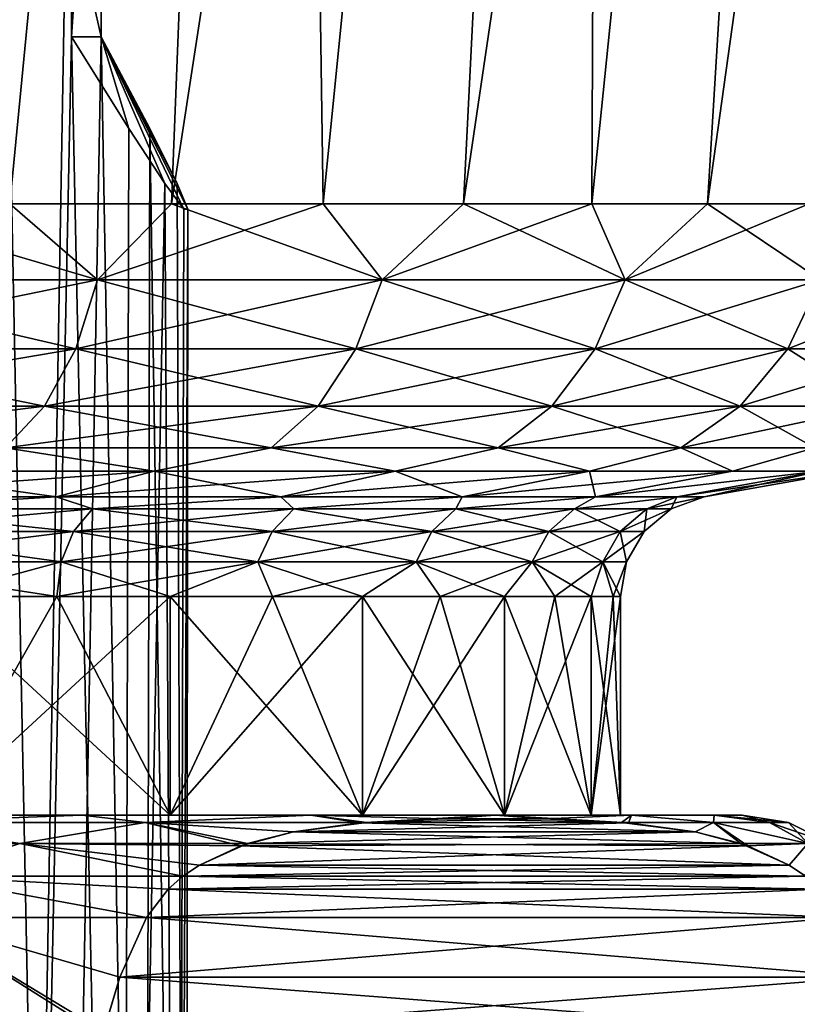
# Model space of a CAD drawing. Header units: metres. Extents: x -109 to 109, y -917 to 389.
# Tile 222 of 256: x 13 to 21, y -77 to -67. Entities that reach past the tile are written whole.
import ezdxf

# ---------------------------------------------------------------- set-up
doc = ezdxf.new("R2010")
doc.units = ezdxf.units.M
doc.layers.add('solid_24503124_XXX_01_SW0001_01', color=7, linetype='CONTINUOUS')

msp = doc.modelspace()

# ---------------------------------------------------------------- linework, layer by layer
at = {"layer": 'solid_24503124_XXX_01_SW0001_01'}
for points in [[(11.289166, -68.961235, -20.860586), (12.095015, -41.158623, -23.737803), (15.659515, -41.158623, -21.553474)], [(12.973293, -68.961235, -19.857065), (11.289166, -68.961235, -20.860586), (15.659515, -41.158623, -21.553474)], [(12.973291, -68.961235, 19.857065), (15.659515, -41.158623, 21.553474), (12.095015, -41.158623, 23.737803)], [(12.973291, -68.961235, 19.857065), (14.568793, -68.961235, 18.717896), (15.659515, -41.158623, 21.553474)], [(14.568791, -68.961235, -18.717896), (12.973293, -68.961235, -19.857065), (15.659515, -41.158623, -21.553474)], [(14.568791, -68.961235, -18.717896), (15.659515, -41.158623, -21.553474), (18.838427, -41.158623, -18.838427)], [(16.064745, -68.961235, -17.450882), (14.568791, -68.961235, -18.717896), (18.838427, -41.158623, -18.838427)], [(14.568793, -68.961235, 18.717896), (16.064745, -68.961235, 17.450882), (15.659515, -41.158623, 21.553474)], [(16.064745, -68.961235, 17.450882), (18.838427, -41.158623, 18.838427), (15.659515, -41.158623, 21.553474)], [(17.450949, -68.961235, -16.064672), (16.064745, -68.961235, -17.450882), (18.838427, -41.158623, -18.838427)], [(16.064745, -68.961235, 17.450882), (17.450947, -68.961235, 16.064674), (18.838427, -41.158623, 18.838427)], [(17.450947, -68.961235, 16.064674), (18.717947, -68.961235, 14.568726), (18.838427, -41.158623, 18.838427)], [(17.450949, -68.961235, -16.064672), (18.838427, -41.158623, -18.838427), (21.553474, -41.158623, -15.659515)], [(18.717949, -68.961235, -14.568726), (17.450949, -68.961235, -16.064672), (21.553474, -41.158623, -15.659515)], [(18.717947, -68.961235, 14.568726), (21.553474, -41.158623, 15.659515), (18.838427, -41.158623, 18.838427)], [(18.717947, -68.961235, 14.568726), (19.857092, -68.961235, 12.973252), (21.553474, -41.158623, 15.659515)], [(19.857092, -68.961235, -12.973251), (18.717949, -68.961235, -14.568726), (21.553474, -41.158623, -15.659515)], [(19.857092, -68.961235, -12.973251), (21.553474, -41.158623, -15.659515), (23.737803, -41.158623, -12.095015)], [(20.86059, -68.961235, -11.28916), (19.857092, -68.961235, -12.973251), (23.737803, -41.158623, -12.095015)], [(19.857092, -68.961235, 12.973252), (20.86059, -68.961235, 11.28916), (21.553474, -41.158623, 15.659515)], [(13.581428, -67.313576, -274.137512), (13.691399, -62.350731, -270.238007), (13.727908, -62.31358, -268.94342)], [(13.764387, -62.35067, -267.649933), (13.581428, -67.313576, -274.137512), (13.727908, -62.31358, -268.94342)], [(13.800836, -62.460747, -266.357483), (13.581428, -67.313576, -274.137512), (13.764387, -62.35067, -267.649933)], [(13.581428, -67.313576, -274.137512), (13.654904, -62.461052, -271.532074), (13.691399, -62.350731, -270.238007)], [(13.800836, -62.460747, -266.357483), (13.874389, -62.890926, -263.749329), (13.581428, -67.313576, -274.137512)], [(13.581428, -67.313576, -274.137512), (13.581428, -62.890926, -274.137512), (13.654904, -62.461052, -271.532074)], [(12.454917, -62.890926, -276.231903), (13.084447, -91.313576, -275.168121), (11.663086, -91.313576, -277.325378)], [(12.867704, -62.890926, -261.594788), (12.138756, -91.313576, -260.458435), (13.436281, -91.313576, -262.692352)], [(13.581428, -62.890926, -274.137512), (13.084447, -91.313576, -275.168121), (12.454917, -62.890926, -276.231903)], [(12.867704, -62.890926, -261.594788), (13.436281, -91.313576, -262.692352), (13.874389, -67.313576, -263.749329)], [(13.874389, -62.890926, -263.749329), (12.867704, -62.890926, -261.594788), (13.874389, -67.313576, -263.749329)], [(13.581428, -67.313576, -274.137512), (13.084447, -91.313576, -275.168121), (13.581428, -62.890926, -274.137512)], [(13.874389, -62.890926, -263.749329), (13.874389, -67.313576, -263.749329), (13.581428, -67.313576, -274.137512)], [(13.581428, -67.313576, -274.137512), (14.085293, -91.313576, -272.786255), (13.084447, -91.313576, -275.168121)], [(13.874389, -67.313576, -263.749329), (13.436281, -91.313576, -262.692352), (14.301298, -91.313576, -265.126862)], [(13.581428, -67.313576, -274.137512), (14.147714, -68.218109, -272.582794), (14.085293, -91.313576, -272.786255)], [(13.581428, -67.313576, -274.137512), (13.874389, -67.313576, -263.749329), (14.147714, -68.218109, -272.582794)], [(14.352153, -68.218109, -265.333496), (13.874389, -67.313576, -263.749329), (14.301298, -91.313576, -265.126862)], [(14.623448, -68.760818, -266.828491), (13.874389, -67.313576, -263.749329), (14.352153, -68.218109, -265.333496)], [(14.729593, -69.014709, -268.264496), (13.874389, -67.313576, -263.749329), (14.623448, -68.760818, -266.828491)], [(14.689737, -69.014709, -269.677734), (13.874389, -67.313576, -263.749329), (14.729593, -69.014709, -268.264496)], [(14.502831, -68.760818, -271.105469), (13.874389, -67.313576, -263.749329), (14.689737, -69.014709, -269.677734)], [(14.147714, -68.218109, -272.582794), (13.874389, -67.313576, -263.749329), (14.502831, -68.760818, -271.105469)], [(14.147714, -68.218109, -272.582794), (14.502831, -68.760818, -271.105469), (14.085293, -91.313576, -272.786255)], [(14.352153, -68.218109, -265.333496), (14.301298, -91.313576, -265.126862), (14.704237, -91.313576, -267.678833)], [(14.623448, -68.760818, -266.828491), (14.352153, -68.218109, -265.333496), (14.704237, -91.313576, -267.678833)], [(14.502831, -68.760818, -271.105469), (14.631416, -91.313576, -270.261017), (14.085293, -91.313576, -272.786255)], [(14.502831, -68.760818, -271.105469), (14.689737, -69.014709, -269.677734), (14.631416, -91.313576, -270.261017)], [(14.729593, -69.014709, -268.264496), (14.623448, -68.760818, -266.828491), (14.704237, -91.313576, -267.678833)], [(13.837125, -69.710793, 19.045168), (11.289166, -68.961235, 20.860586), (10.687447, -69.710793, 20.975294)], [(10.687447, -69.710793, -20.975294), (12.973293, -68.961235, -19.857065), (13.837125, -69.710793, -19.045168)], [(13.837125, -69.710793, 19.045168), (12.973291, -68.961235, 19.857065), (11.289166, -68.961235, 20.860586)], [(13.837125, -69.710793, 19.045168), (14.568793, -68.961235, 18.717896), (12.973291, -68.961235, 19.857065)], [(13.837125, -69.710793, -19.045168), (12.973293, -68.961235, -19.857065), (14.568791, -68.961235, -18.717896)], [(16.646088, -69.710793, 16.646088), (14.568793, -68.961235, 18.717896), (13.837125, -69.710793, 19.045168)], [(13.837125, -69.710793, -19.045168), (14.568791, -68.961235, -18.717896), (16.064745, -68.961235, -17.450882)], [(13.837125, -69.710793, -19.045168), (16.064745, -68.961235, -17.450882), (16.646088, -69.710793, -16.646088)], [(16.646088, -69.710793, 16.646088), (16.064745, -68.961235, 17.450882), (14.568793, -68.961235, 18.717896)], [(14.729593, -69.014709, -268.264496), (14.704237, -91.313576, -267.678833), (14.631416, -91.313576, -270.261017)], [(14.689737, -69.014709, -269.677734), (14.729593, -69.014709, -268.264496), (14.631416, -91.313576, -270.261017)], [(16.646088, -69.710793, 16.646088), (17.450947, -68.961235, 16.064674), (16.064745, -68.961235, 17.450882)], [(16.646088, -69.710793, -16.646088), (16.064745, -68.961235, -17.450882), (17.450949, -68.961235, -16.064672)], [(19.045168, -69.710793, 13.837125), (17.450947, -68.961235, 16.064674), (16.646088, -69.710793, 16.646088)], [(16.646088, -69.710793, -16.646088), (17.450949, -68.961235, -16.064672), (18.717949, -68.961235, -14.568726)], [(16.646088, -69.710793, -16.646088), (18.717949, -68.961235, -14.568726), (19.045168, -69.710793, -13.837125)], [(19.045168, -69.710793, 13.837125), (18.717947, -68.961235, 14.568726), (17.450947, -68.961235, 16.064674)], [(19.045168, -69.710793, 13.837125), (19.857092, -68.961235, 12.973252), (18.717947, -68.961235, 14.568726)], [(19.045168, -69.710793, -13.837125), (18.717949, -68.961235, -14.568726), (19.857092, -68.961235, -12.973251)], [(20.975294, -69.710793, 10.687447), (19.857092, -68.961235, 12.973252), (19.045168, -69.710793, 13.837125)], [(19.045168, -69.710793, -13.837125), (19.857092, -68.961235, -12.973251), (20.86059, -68.961235, -11.28916)], [(19.045168, -69.710793, -13.837125), (20.86059, -68.961235, -11.28916), (20.975294, -69.710793, -10.687447)], [(20.975294, -69.710793, 10.687447), (20.86059, -68.961235, 11.28916), (19.857092, -68.961235, 12.973252)], [(13.837125, -69.710793, -19.045168), (13.622526, -70.392754, -18.749798), (10.521695, -70.392754, -20.64999)], [(10.687447, -69.710793, -20.975294), (13.837125, -69.710793, -19.045168), (10.521695, -70.392754, -20.64999)], [(10.687447, -69.710793, 20.975294), (10.521695, -70.392754, 20.64999), (13.622526, -70.392754, 18.749798)], [(13.837125, -69.710793, 19.045168), (10.687447, -69.710793, 20.975294), (13.622526, -70.392754, 18.749798)], [(16.646088, -69.710793, -16.646088), (16.387924, -70.392754, -16.387924), (13.622526, -70.392754, -18.749798)], [(13.837125, -69.710793, -19.045168), (16.646088, -69.710793, -16.646088), (13.622526, -70.392754, -18.749798)], [(13.837125, -69.710793, 19.045168), (13.622526, -70.392754, 18.749798), (16.387924, -70.392754, 16.387924)], [(16.646088, -69.710793, 16.646088), (13.837125, -69.710793, 19.045168), (16.387924, -70.392754, 16.387924)], [(19.045168, -69.710793, -13.837125), (18.749798, -70.392754, -13.622526), (16.387924, -70.392754, -16.387924)], [(16.646088, -69.710793, -16.646088), (19.045168, -69.710793, -13.837125), (16.387924, -70.392754, -16.387924)], [(16.646088, -69.710793, 16.646088), (16.387924, -70.392754, 16.387924), (18.749798, -70.392754, 13.622526)], [(19.045168, -69.710793, 13.837125), (16.646088, -69.710793, 16.646088), (18.749798, -70.392754, 13.622526)], [(20.975294, -69.710793, -10.687447), (20.64999, -70.392754, -10.521695), (18.749798, -70.392754, -13.622526)], [(19.045168, -69.710793, -13.837125), (20.975294, -69.710793, -10.687447), (18.749798, -70.392754, -13.622526)], [(19.045168, -69.710793, 13.837125), (18.749798, -70.392754, 13.622526), (20.64999, -70.392754, 10.521695)], [(20.975294, -69.710793, 10.687447), (19.045168, -69.710793, 13.837125), (20.64999, -70.392754, 10.521695)], [(22.388939, -69.710793, -7.274607), (22.04171, -70.392754, -7.161786), (20.64999, -70.392754, -10.521695)], [(20.975294, -69.710793, -10.687447), (22.388939, -69.710793, -7.274607), (20.64999, -70.392754, -10.521695)], [(20.975294, -69.710793, 10.687447), (20.64999, -70.392754, 10.521695), (22.04171, -70.392754, 7.161786)], [(13.622526, -70.392754, -18.749798), (13.312567, -70.958694, -18.323175), (10.28229, -70.958694, -20.180132)], [(10.521695, -70.392754, -20.64999), (13.622526, -70.392754, -18.749798), (10.28229, -70.958694, -20.180132)], [(10.521695, -70.392754, 20.64999), (10.28229, -70.958694, 20.180132), (13.312567, -70.958694, 18.323175)], [(13.622526, -70.392754, 18.749798), (10.521695, -70.392754, 20.64999), (13.312567, -70.958694, 18.323175)], [(16.387924, -70.392754, -16.387924), (16.015043, -70.958694, -16.015043), (13.312567, -70.958694, -18.323175)], [(13.622526, -70.392754, -18.749798), (16.387924, -70.392754, -16.387924), (13.312567, -70.958694, -18.323175)], [(13.622526, -70.392754, 18.749798), (13.312567, -70.958694, 18.323175), (16.015043, -70.958694, 16.015043)], [(16.387924, -70.392754, 16.387924), (13.622526, -70.392754, 18.749798), (16.015043, -70.958694, 16.015043)], [(18.749798, -70.392754, -13.622526), (18.323175, -70.958694, -13.312567), (16.015043, -70.958694, -16.015043)], [(16.387924, -70.392754, -16.387924), (18.749798, -70.392754, -13.622526), (16.015043, -70.958694, -16.015043)], [(16.387924, -70.392754, 16.387924), (16.015043, -70.958694, 16.015043), (18.323175, -70.958694, 13.312567)], [(18.749798, -70.392754, 13.622526), (16.387924, -70.392754, 16.387924), (18.323175, -70.958694, 13.312567)], [(20.64999, -70.392754, -10.521695), (20.180132, -70.958694, -10.28229), (18.323175, -70.958694, -13.312567)], [(18.749798, -70.392754, -13.622526), (20.64999, -70.392754, -10.521695), (18.323175, -70.958694, -13.312567)], [(18.749798, -70.392754, 13.622526), (18.323175, -70.958694, 13.312567), (20.180132, -70.958694, 10.28229)], [(20.64999, -70.392754, 10.521695), (18.749798, -70.392754, 13.622526), (20.180132, -70.958694, 10.28229)], [(22.04171, -70.392754, -7.161786), (21.540184, -70.958694, -6.99883), (20.180132, -70.958694, -10.28229)], [(20.64999, -70.392754, -10.521695), (22.04171, -70.392754, -7.161786), (20.180132, -70.958694, -10.28229)], [(20.64999, -70.392754, 10.521695), (20.180132, -70.958694, 10.28229), (21.540184, -70.958694, 6.99883)], [(22.04171, -70.392754, 7.161786), (20.64999, -70.392754, 10.521695), (21.540184, -70.958694, 6.99883)], [(13.312567, -70.958694, -18.323175), (12.927854, -71.370979, -17.793663), (9.985147, -71.370979, -19.596956)], [(10.28229, -70.958694, -20.180132), (13.312567, -70.958694, -18.323175), (9.985147, -71.370979, -19.596956)], [(13.312567, -70.958694, 18.323175), (10.28229, -70.958694, 20.180132), (12.927854, -71.370979, 17.793663)], [(16.015043, -70.958694, -16.015043), (15.552233, -71.370979, -15.552233), (12.927854, -71.370979, -17.793663)], [(13.312567, -70.958694, -18.323175), (16.015043, -70.958694, -16.015043), (12.927854, -71.370979, -17.793663)], [(13.312567, -70.958694, 18.323175), (12.927854, -71.370979, 17.793663), (15.552233, -71.370979, 15.552233)], [(16.015043, -70.958694, 16.015043), (13.312567, -70.958694, 18.323175), (15.552233, -71.370979, 15.552233)], [(18.323175, -70.958694, -13.312567), (17.793663, -71.370979, -12.927854), (15.552233, -71.370979, -15.552233)], [(16.015043, -70.958694, -16.015043), (18.323175, -70.958694, -13.312567), (15.552233, -71.370979, -15.552233)], [(16.015043, -70.958694, 16.015043), (15.552233, -71.370979, 15.552233), (17.793663, -71.370979, 12.927854)], [(18.323175, -70.958694, 13.312567), (16.015043, -70.958694, 16.015043), (17.793663, -71.370979, 12.927854)], [(20.180132, -70.958694, -10.28229), (19.596956, -71.370979, -9.985147), (17.793663, -71.370979, -12.927854)], [(18.323175, -70.958694, -13.312567), (20.180132, -70.958694, -10.28229), (17.793663, -71.370979, -12.927854)], [(18.323175, -70.958694, 13.312567), (17.793663, -71.370979, 12.927854), (19.596956, -71.370979, 9.985147)], [(20.180132, -70.958694, 10.28229), (18.323175, -70.958694, 13.312567), (19.596956, -71.370979, 9.985147)], [(21.540184, -70.958694, -6.99883), (20.917706, -71.370979, -6.796575), (19.596956, -71.370979, -9.985147)], [(20.180132, -70.958694, -10.28229), (21.540184, -70.958694, -6.99883), (19.596956, -71.370979, -9.985147)], [(20.180132, -70.958694, 10.28229), (19.596956, -71.370979, 9.985147), (20.917706, -71.370979, 6.796575)], [(21.540184, -70.958694, 6.99883), (20.180132, -70.958694, 10.28229), (20.917706, -71.370979, 6.796575)], [(12.927854, -71.370979, -17.793663), (14.396864, -71.602074, -15.639068), (11.626351, -71.602074, -17.79545)], [(12.927854, -71.370979, 17.793663), (11.626355, -71.602074, 17.795448), (14.396856, -71.602074, 15.639073)], [(12.927854, -71.370979, -17.793663), (15.552233, -71.370979, -15.552233), (14.396864, -71.602074, -15.639068)], [(15.552233, -71.370979, 15.552233), (12.927854, -71.370979, 17.793663), (14.396856, -71.602074, 15.639073)], [(15.552233, -71.370979, 15.552233), (14.396856, -71.602074, 15.639073), (16.774593, -71.602074, 13.056153)], [(15.552233, -71.370979, -15.552233), (16.774595, -71.602074, -13.05615), (14.396864, -71.602074, -15.639068)], [(15.552233, -71.370979, -15.552233), (17.793663, -71.370979, -12.927854), (16.774595, -71.602074, -13.05615)], [(17.793663, -71.370979, 12.927854), (15.552233, -71.370979, 15.552233), (16.774593, -71.602074, 13.056153)], [(17.793663, -71.370979, 12.927854), (16.774593, -71.602074, 13.056153), (18.69478, -71.602074, 10.117079)], [(17.793663, -71.370979, -12.927854), (18.694782, -71.602074, -10.117075), (16.774595, -71.602074, -13.05615)], [(17.793663, -71.370979, -12.927854), (19.596956, -71.370979, -9.985147), (18.694782, -71.602074, -10.117075)], [(19.596956, -71.370979, 9.985147), (17.793663, -71.370979, 12.927854), (18.69478, -71.602074, 10.117079)], [(19.596956, -71.370979, 9.985147), (18.69478, -71.602074, 10.117079), (20.105019, -71.602074, 6.902051)], [(19.596956, -71.370979, -9.985147), (20.105019, -71.602074, -6.902051), (18.694782, -71.602074, -10.117075)], [(19.596956, -71.370979, -9.985147), (20.917706, -71.370979, -6.796575), (20.105019, -71.602074, -6.902051)], [(20.917706, -71.370979, 6.796575), (19.596956, -71.370979, 9.985147), (20.105019, -71.602074, 6.902051)], [(20.917706, -71.370979, -6.796575), (20.966852, -71.602074, -3.498743), (20.105019, -71.602074, -6.902051)], [(20.917706, -71.370979, 6.796575), (20.105019, -71.602074, 6.902051), (20.966852, -71.602074, 3.498743)], [(14.396864, -71.602074, -15.639068), (13.42803, -71.854294, -14.586715), (10.843998, -71.854294, -16.59795)], [(11.626351, -71.602074, -17.79545), (14.396864, -71.602074, -15.639068), (10.843998, -71.854294, -16.59795)], [(11.626355, -71.602074, 17.795448), (10.844001, -71.854294, 16.597948), (13.428035, -71.854294, 14.58671)], [(14.396856, -71.602074, 15.639073), (11.626355, -71.602074, 17.795448), (13.428035, -71.854294, 14.58671)], [(16.774595, -71.602074, -13.05615), (15.645801, -71.854294, -12.177567), (13.42803, -71.854294, -14.586715)], [(14.396864, -71.602074, -15.639068), (16.774595, -71.602074, -13.05615), (13.42803, -71.854294, -14.586715)], [(14.396856, -71.602074, 15.639073), (13.428035, -71.854294, 14.58671), (15.645802, -71.854294, 12.177566)], [(16.774593, -71.602074, 13.056153), (14.396856, -71.602074, 15.639073), (15.645802, -71.854294, 12.177566)], [(18.694782, -71.602074, -10.117075), (17.436764, -71.854294, -9.436286), (15.645801, -71.854294, -12.177567)], [(16.774595, -71.602074, -13.05615), (18.694782, -71.602074, -10.117075), (15.645801, -71.854294, -12.177567)], [(16.774593, -71.602074, 13.056153), (15.645802, -71.854294, 12.177566), (17.436756, -71.854294, 9.436302)], [(18.69478, -71.602074, 10.117079), (16.774593, -71.602074, 13.056153), (17.436756, -71.854294, 9.436302)], [(18.69478, -71.602074, 10.117079), (17.436756, -71.854294, 9.436302), (18.752138, -71.854294, 6.437512)], [(20.105019, -71.602074, -6.902051), (18.752134, -71.854294, -6.43752), (17.436764, -71.854294, -9.436286)], [(18.694782, -71.602074, -10.117075), (20.105019, -71.602074, -6.902051), (17.436764, -71.854294, -9.436286)], [(20.105019, -71.602074, 6.902051), (18.69478, -71.602074, 10.117079), (18.752138, -71.854294, 6.437512)], [(20.966852, -71.602074, -3.498743), (19.555975, -71.854294, -3.263134), (18.752134, -71.854294, -6.43752)], [(20.105019, -71.602074, -6.902051), (20.966852, -71.602074, -3.498743), (18.752134, -71.854294, -6.43752)], [(20.966852, -71.602074, 3.498743), (18.752138, -71.854294, 6.437512), (19.555979, -71.854294, 3.263114)], [(20.966852, -71.602074, 3.498743), (20.105019, -71.602074, 6.902051), (18.752138, -71.854294, 6.437512)], [(21.256765, -71.602074), (19.826351, -71.854294), (19.555975, -71.854294, -3.263134)], [(20.966852, -71.602074, -3.498743), (21.256765, -71.602074), (19.555975, -71.854294, -3.263134)], [(20.966852, -71.602074, 3.498743), (19.555979, -71.854294, 3.263114), (19.826351, -71.854294)], [(20.966852, -71.602074, 3.498743), (19.826351, -71.854294), (21.256765, -71.602074)], [(11.461812, -71.973076, -15.775831), (10.843998, -71.854294, -16.59795), (13.42803, -71.854294, -14.586715)], [(11.461812, -71.973076, 15.775831), (13.428035, -71.854294, 14.58671), (10.844001, -71.854294, 16.597948)], [(11.461812, -71.973076, -15.775831), (13.42803, -71.854294, -14.586715), (13.788582, -71.973076, -13.788582)], [(13.788582, -71.973076, 13.788582), (13.428035, -71.854294, 14.58671), (11.461812, -71.973076, 15.775831)], [(13.788582, -71.973076, -13.788582), (13.42803, -71.854294, -14.586715), (15.645801, -71.854294, -12.177567)], [(13.788582, -71.973076, 13.788582), (15.645802, -71.854294, 12.177566), (13.428035, -71.854294, 14.58671)], [(13.788582, -71.973076, -13.788582), (15.645801, -71.854294, -12.177567), (15.775831, -71.973076, -11.461812)], [(15.775831, -71.973076, 11.461812), (15.645802, -71.854294, 12.177566), (13.788582, -71.973076, 13.788582)], [(15.775831, -71.973076, -11.461812), (15.645801, -71.854294, -12.177567), (17.436764, -71.854294, -9.436286)], [(15.775831, -71.973076, 11.461812), (17.436756, -71.854294, 9.436302), (15.645802, -71.854294, 12.177566)], [(15.775831, -71.973076, -11.461812), (17.436764, -71.854294, -9.436286), (17.374628, -71.973076, -8.852815)], [(17.374628, -71.973076, 8.852815), (17.436756, -71.854294, 9.436302), (15.775831, -71.973076, 11.461812)], [(17.374628, -71.973076, -8.852815), (17.436764, -71.854294, -9.436286), (18.752134, -71.854294, -6.43752)], [(17.374628, -71.973076, -8.852815), (18.752134, -71.854294, -6.43752), (18.545603, -71.973076, -6.025831)], [(17.374628, -71.973076, 8.852815), (18.752138, -71.854294, 6.437512), (17.436756, -71.854294, 9.436302)], [(18.545603, -71.973076, 6.025831), (18.752138, -71.854294, 6.437512), (17.374628, -71.973076, 8.852815)], [(18.545603, -71.973076, -6.025831), (18.752134, -71.854294, -6.43752), (19.555975, -71.854294, -3.263134)], [(18.545603, -71.973076, -6.025831), (19.555975, -71.854294, -3.263134), (19.259922, -71.973076, -3.050472)], [(18.545603, -71.973076, 6.025831), (19.555979, -71.854294, 3.263114), (18.752138, -71.854294, 6.437512)], [(19.259922, -71.973076, 3.050472), (19.555979, -71.854294, 3.263114), (18.545603, -71.973076, 6.025831)], [(19.259922, -71.973076, -3.050472), (19.555975, -71.854294, -3.263134), (19.826351, -71.854294)], [(19.259922, -71.973076, -3.050472), (19.826351, -71.854294), (19.5, -71.973076)], [(19.259922, -71.973076, 3.050472), (19.5, -71.973076), (19.555979, -71.854294, 3.263114)], [(19.5, -71.973076), (19.826351, -71.854294), (19.555979, -71.854294, 3.263114)], [(13.788582, -71.973076, -13.788582), (13.600302, -72.196579, -13.600302), (11.305304, -72.196579, -15.560415)], [(11.461812, -71.973076, -15.775831), (13.788582, -71.973076, -13.788582), (11.305304, -72.196579, -15.560415)], [(11.461812, -71.973076, 15.775831), (11.305304, -72.196579, 15.560415), (13.600302, -72.196579, 13.600302)], [(13.788582, -71.973076, 13.788582), (11.461812, -71.973076, 15.775831), (13.600302, -72.196579, 13.600302)], [(15.775831, -71.973076, -11.461812), (15.560415, -72.196579, -11.305304), (13.600302, -72.196579, -13.600302)], [(13.788582, -71.973076, -13.788582), (15.775831, -71.973076, -11.461812), (13.600302, -72.196579, -13.600302)], [(13.788582, -71.973076, 13.788582), (13.600302, -72.196579, 13.600302), (15.560415, -72.196579, 11.305304)], [(15.775831, -71.973076, 11.461812), (13.788582, -71.973076, 13.788582), (15.560415, -72.196579, 11.305304)], [(17.374628, -71.973076, -8.852815), (17.137381, -72.196579, -8.731932), (15.560415, -72.196579, -11.305304)], [(15.775831, -71.973076, -11.461812), (17.374628, -71.973076, -8.852815), (15.560415, -72.196579, -11.305304)], [(15.775831, -71.973076, 11.461812), (15.560415, -72.196579, 11.305304), (17.137381, -72.196579, 8.731932)], [(17.374628, -71.973076, 8.852815), (15.775831, -71.973076, 11.461812), (17.137381, -72.196579, 8.731932)], [(18.545603, -71.973076, -6.025831), (18.292366, -72.196579, -5.94355), (17.137381, -72.196579, -8.731932)], [(17.374628, -71.973076, -8.852815), (18.545603, -71.973076, -6.025831), (17.137381, -72.196579, -8.731932)], [(17.374628, -71.973076, 8.852815), (17.137381, -72.196579, 8.731932), (18.292366, -72.196579, 5.94355)], [(18.545603, -71.973076, 6.025831), (17.374628, -71.973076, 8.852815), (18.292366, -72.196579, 5.94355)], [(19.259922, -71.973076, -3.050472), (18.996933, -72.196579, -3.008818), (18.292366, -72.196579, -5.94355)], [(18.545603, -71.973076, -6.025831), (19.259922, -71.973076, -3.050472), (18.292366, -72.196579, -5.94355)], [(18.545603, -71.973076, 6.025831), (18.292366, -72.196579, 5.94355), (18.996933, -72.196579, 3.008818)], [(19.259922, -71.973076, 3.050472), (18.545603, -71.973076, 6.025831), (18.996933, -72.196579, 3.008818)], [(19.5, -71.973076), (19.23373, -72.196579), (18.996933, -72.196579, -3.008818)], [(19.259922, -71.973076, 3.050472), (18.996933, -72.196579, 3.008818), (19.23373, -72.196579)], [(19.259922, -71.973076, -3.050472), (19.5, -71.973076), (18.996933, -72.196579, -3.008818)], [(19.259922, -71.973076, 3.050472), (19.23373, -72.196579), (19.5, -71.973076)], [(13.600302, -72.196579, -13.600302), (13.477504, -72.497734, -13.477504), (11.203227, -72.497734, -15.41992)], [(11.305304, -72.196579, -15.560415), (13.600302, -72.196579, -13.600302), (11.203227, -72.497734, -15.41992)], [(11.305304, -72.196579, 15.560415), (11.203227, -72.497734, 15.41992), (13.477504, -72.497734, 13.477504)], [(13.600302, -72.196579, 13.600302), (11.305304, -72.196579, 15.560415), (13.477504, -72.497734, 13.477504)], [(15.560415, -72.196579, -11.305304), (15.41992, -72.497734, -11.203227), (13.477504, -72.497734, -13.477504)], [(13.600302, -72.196579, -13.600302), (15.560415, -72.196579, -11.305304), (13.477504, -72.497734, -13.477504)], [(13.600302, -72.196579, 13.600302), (13.477504, -72.497734, 13.477504), (15.41992, -72.497734, 11.203227)], [(15.560415, -72.196579, 11.305304), (13.600302, -72.196579, 13.600302), (15.41992, -72.497734, 11.203227)], [(17.137381, -72.196579, -8.731932), (16.982645, -72.497734, -8.65309), (15.41992, -72.497734, -11.203227)], [(15.560415, -72.196579, -11.305304), (17.137381, -72.196579, -8.731932), (15.41992, -72.497734, -11.203227)], [(15.560415, -72.196579, 11.305304), (15.41992, -72.497734, 11.203227), (16.982645, -72.497734, 8.65309)], [(17.137381, -72.196579, 8.731932), (15.560415, -72.196579, 11.305304), (16.982645, -72.497734, 8.65309)], [(18.292366, -72.196579, -5.94355), (18.127203, -72.497734, -5.889885), (16.982645, -72.497734, -8.65309)], [(17.137381, -72.196579, -8.731932), (18.292366, -72.196579, -5.94355), (16.982645, -72.497734, -8.65309)], [(17.137381, -72.196579, 8.731932), (16.982645, -72.497734, 8.65309), (18.127203, -72.497734, 5.889885)], [(18.292366, -72.196579, 5.94355), (17.137381, -72.196579, 8.731932), (18.127203, -72.497734, 5.889885)], [(18.996933, -72.196579, -3.008818), (18.825407, -72.497734, -2.981652), (18.127203, -72.497734, -5.889885)], [(18.292366, -72.196579, -5.94355), (18.996933, -72.196579, -3.008818), (18.127203, -72.497734, -5.889885)], [(18.292366, -72.196579, 5.94355), (18.127203, -72.497734, 5.889885), (18.825407, -72.497734, 2.981652)], [(18.996933, -72.196579, 3.008818), (18.292366, -72.196579, 5.94355), (18.825407, -72.497734, 2.981652)], [(19.23373, -72.196579), (19.060068, -72.497734), (18.825407, -72.497734, -2.981652)], [(18.996933, -72.196579, 3.008818), (18.825407, -72.497734, 2.981652), (19.060068, -72.497734)], [(18.996933, -72.196579, -3.008818), (19.23373, -72.196579), (18.825407, -72.497734, -2.981652)], [(18.996933, -72.196579, 3.008818), (19.060068, -72.497734), (19.23373, -72.196579)], [(11.203227, -72.497734, -15.41992), (13.477504, -72.497734, -13.477504), (12.212945, -72.839096, -14.554861)], [(11.203227, -72.497734, 15.41992), (12.212941, -72.839096, 14.554864), (13.435007, -72.839096, 13.43505)], [(13.477504, -72.497734, 13.477504), (11.203227, -72.497734, 15.41992), (13.435007, -72.839096, 13.43505)], [(13.477504, -72.497734, -13.477504), (13.435011, -72.839096, -13.435047), (12.212945, -72.839096, -14.554861)], [(13.477504, -72.497734, 13.477504), (13.435007, -72.839096, 13.43505), (14.554823, -72.839096, 12.21299)], [(15.41992, -72.497734, -11.203227), (14.554829, -72.839096, -12.212983), (13.435011, -72.839096, -13.435047)], [(13.477504, -72.497734, -13.477504), (15.41992, -72.497734, -11.203227), (13.435011, -72.839096, -13.435047)], [(15.41992, -72.497734, 11.203227), (13.477504, -72.497734, 13.477504), (14.554823, -72.839096, 12.21299)], [(15.41992, -72.497734, 11.203227), (14.554823, -72.839096, 12.21299), (15.563863, -72.839096, 10.897989)], [(15.41992, -72.497734, -11.203227), (15.563873, -72.839096, -10.897975), (14.554829, -72.839096, -12.212983)], [(15.41992, -72.497734, -11.203227), (16.982645, -72.497734, -8.65309), (15.563873, -72.839096, -10.897975)], [(15.41992, -72.497734, 11.203227), (15.563863, -72.839096, 10.897989), (16.454454, -72.839096, 9.500051)], [(16.982645, -72.497734, 8.65309), (15.41992, -72.497734, 11.203227), (16.454454, -72.839096, 9.500051)], [(16.982645, -72.497734, -8.65309), (16.454466, -72.839096, -9.500031), (15.563873, -72.839096, -10.897975)], [(16.982645, -72.497734, 8.65309), (16.454454, -72.839096, 9.500051), (17.21983, -72.839096, 8.029784)], [(16.982645, -72.497734, -8.65309), (17.219837, -72.839096, -8.02977), (16.454466, -72.839096, -9.500031)], [(16.982645, -72.497734, -8.65309), (18.127203, -72.497734, -5.889885), (17.219837, -72.839096, -8.02977)], [(16.982645, -72.497734, 8.65309), (17.21983, -72.839096, 8.029784), (17.854162, -72.839096, 6.498376)], [(18.127203, -72.497734, 5.889885), (16.982645, -72.497734, 8.65309), (17.854162, -72.839096, 6.498376)], [(18.127203, -72.497734, -5.889885), (17.854164, -72.839096, -6.498372), (17.219837, -72.839096, -8.02977)], [(18.127203, -72.497734, 5.889885), (17.854162, -72.839096, 6.498376), (18.3526, -72.839096, 4.917526)], [(18.127203, -72.497734, -5.889885), (18.3526, -72.839096, -4.917526), (17.854164, -72.839096, -6.498372)], [(18.127203, -72.497734, -5.889885), (18.825407, -72.497734, -2.981652), (18.3526, -72.839096, -4.917526)], [(18.127203, -72.497734, 5.889885), (18.3526, -72.839096, 4.917526), (18.711351, -72.839096, 3.29929)], [(18.825407, -72.497734, 2.981652), (18.127203, -72.497734, 5.889885), (18.711351, -72.839096, 3.29929)], [(18.825407, -72.497734, -2.981652), (18.711351, -72.839096, -3.299289), (18.3526, -72.839096, -4.917526)], [(18.825407, -72.497734, -2.981652), (18.9277, -72.839096, -1.655955), (18.711351, -72.839096, -3.299289)], [(18.825407, -72.497734, 2.981652), (18.711351, -72.839096, 3.29929), (18.9277, -72.839096, 1.655958)], [(18.825407, -72.497734, 2.981652), (18.9277, -72.839096, 1.655958), (19, -72.839096)], [(18.825407, -72.497734, 2.981652), (19, -72.839096), (19.060068, -72.497734)], [(18.825407, -72.497734, -2.981652), (19.060068, -72.497734), (18.9277, -72.839096, -1.655955)], [(19.060068, -72.497734), (19, -72.839096), (18.9277, -72.839096, -1.655955)], [(14.554955, -75, 12.212815), (13.435007, -72.839096, 13.43505), (12.212941, -72.839096, 14.554864)], [(12.213087, -75, 14.554722), (14.554955, -75, 12.212815), (12.212941, -72.839096, 14.554864)], [(12.213087, -75, -14.554722), (12.212945, -72.839096, -14.554861), (13.435011, -72.839096, -13.435047)], [(12.213087, -75, -14.554722), (13.435011, -72.839096, -13.435047), (14.554829, -72.839096, -12.212983)], [(14.554955, -75, -12.212815), (12.213087, -75, -14.554722), (14.554829, -72.839096, -12.212983)], [(14.554955, -75, 12.212815), (14.554823, -72.839096, 12.21299), (13.435007, -72.839096, 13.43505)], [(16.454567, -75, 9.499841), (15.563863, -72.839096, 10.897989), (14.554823, -72.839096, 12.21299)], [(14.554955, -75, 12.212815), (16.454567, -75, 9.499841), (14.554823, -72.839096, 12.21299)], [(14.554955, -75, -12.212815), (14.554829, -72.839096, -12.212983), (15.563873, -72.839096, -10.897975)], [(14.554955, -75, -12.212815), (15.563873, -72.839096, -10.897975), (16.454466, -72.839096, -9.500031)], [(16.454567, -75, -9.499841), (14.554955, -75, -12.212815), (16.454466, -72.839096, -9.500031)], [(16.454567, -75, 9.499841), (16.454454, -72.839096, 9.500051), (15.563863, -72.839096, 10.897989)], [(17.854208, -75, 6.498241), (17.21983, -72.839096, 8.029784), (16.454454, -72.839096, 9.500051)], [(16.454567, -75, 9.499841), (17.854208, -75, 6.498241), (16.454454, -72.839096, 9.500051)], [(16.454567, -75, -9.499841), (16.454466, -72.839096, -9.500031), (17.219837, -72.839096, -8.02977)], [(16.454567, -75, -9.499841), (17.219837, -72.839096, -8.02977), (17.854164, -72.839096, -6.498372)], [(17.854208, -75, -6.498241), (16.454567, -75, -9.499841), (17.854164, -72.839096, -6.498372)], [(17.854208, -75, 6.498241), (17.854162, -72.839096, 6.498376), (17.21983, -72.839096, 8.029784)], [(18.711363, -75, 3.299226), (18.3526, -72.839096, 4.917526), (17.854162, -72.839096, 6.498376)], [(17.854208, -75, 6.498241), (18.711363, -75, 3.299226), (17.854162, -72.839096, 6.498376)], [(17.854208, -75, -6.498241), (17.854164, -72.839096, -6.498372), (18.3526, -72.839096, -4.917526)], [(17.854208, -75, -6.498241), (18.3526, -72.839096, -4.917526), (18.711351, -72.839096, -3.299289)], [(18.711363, -75, -3.299226), (17.854208, -75, -6.498241), (18.711351, -72.839096, -3.299289)], [(18.711363, -75, 3.299226), (18.711351, -72.839096, 3.29929), (18.3526, -72.839096, 4.917526)], [(18.9277, -72.839096, 1.655958), (18.711351, -72.839096, 3.29929), (19, -75)], [(18.711363, -75, 3.299226), (19, -75), (18.711351, -72.839096, 3.29929)], [(18.711363, -75, -3.299226), (18.711351, -72.839096, -3.299289), (18.9277, -72.839096, -1.655955)], [(18.711363, -75, -3.299226), (19, -72.839096), (19, -75)], [(18.711363, -75, -3.299226), (18.9277, -72.839096, -1.655955), (19, -72.839096)], [(18.9277, -72.839096, 1.655958), (19, -75), (19, -72.839096)], [(13.68335, -75, -14.859521), (9.500115, -75, -16.454395), (12.213087, -75, -14.554722)], [(13.68335, -75, -14.859521), (11.05034, -75, -16.909443), (9.500115, -75, -16.454395)], [(13.68335, -75, 14.859521), (12.213087, -75, 14.554722), (9.500115, -75, 16.454395)], [(11.05034, -75, 16.909443), (13.68335, -75, 14.859521), (9.500115, -75, 16.454395)], [(10.535651, -75.279015, 18.248295), (13.071621, -75.279015, 16.526735), (11.733384, -75.071381, 17.001432)], [(10.535662, -75.279015, -18.248289), (11.733877, -75.071381, -17.001093), (13.07163, -75.279015, -16.526728)], [(11.733877, -75.071381, -17.001093), (11.05034, -75, -16.909443), (13.68335, -75, -14.859521)], [(11.733384, -75.071381, 17.001432), (13.68335, -75, 14.859521), (11.05034, -75, 16.909443)], [(11.733384, -75.071381, 17.001432), (14.306897, -75.071381, 14.900794), (13.68335, -75, 14.859521)], [(13.071621, -75.279015, 16.526735), (14.306897, -75.071381, 14.900794), (11.733384, -75.071381, 17.001432)], [(14.307334, -75.071381, -14.900375), (11.733877, -75.071381, -17.001093), (13.68335, -75, -14.859521)], [(13.07163, -75.279015, -16.526728), (11.733877, -75.071381, -17.001093), (14.307334, -75.071381, -14.900375)], [(15.942975, -75, -12.404077), (12.213087, -75, -14.554722), (14.554955, -75, -12.212815)], [(15.942975, -75, -12.404077), (13.68335, -75, -14.859521), (12.213087, -75, -14.554722)], [(15.942975, -75, 12.404077), (14.554955, -75, 12.212815), (12.213087, -75, 14.554722)], [(13.68335, -75, 14.859521), (15.942975, -75, 12.404077), (12.213087, -75, 14.554722)], [(13.071621, -75.279015, 16.526735), (15.319363, -75.27816, 14.466086), (14.306897, -75.071381, 14.900794)], [(13.07163, -75.279015, -16.526728), (14.307334, -75.071381, -14.900375), (15.251261, -75.301521, -14.584042)], [(14.307334, -75.071381, -14.900375), (13.68335, -75, -14.859521), (15.942975, -75, -12.404077)], [(14.306897, -75.071381, 14.900794), (15.942975, -75, 12.404077), (13.68335, -75, 14.859521)], [(14.306897, -75.071381, 14.900794), (16.497192, -75.070168, 12.426025), (15.942975, -75, 12.404077)], [(15.771621, -75.162834, 13.682753), (16.497192, -75.070168, 12.426025), (14.306897, -75.071381, 14.900794)], [(15.319363, -75.27816, 14.466086), (15.771621, -75.162834, 13.682753), (14.306897, -75.071381, 14.900794)], [(16.42663, -75.07589, -12.548244), (14.307334, -75.071381, -14.900375), (15.942975, -75, -12.404077)], [(15.771455, -75.162865, -13.683039), (15.251261, -75.301521, -14.584042), (14.307334, -75.071381, -14.900375)], [(16.42663, -75.07589, -12.548244), (15.771455, -75.162865, -13.683039), (14.307334, -75.071381, -14.900375)], [(17.767511, -75, -9.610162), (14.554955, -75, -12.212815), (16.454567, -75, -9.499841)], [(17.767511, -75, -9.610162), (15.942975, -75, -12.404077), (14.554955, -75, -12.212815)], [(17.767511, -75, 9.610162), (16.454567, -75, 9.499841), (14.554955, -75, 12.212815)], [(15.942975, -75, 12.404077), (17.767511, -75, 9.610162), (14.554955, -75, 12.212815)], [(19.080393, -75.07589, 7.951789), (16.497192, -75.070168, 12.426025), (15.771621, -75.162834, 13.682753)], [(16.42663, -75.07589, -12.548244), (15.942975, -75, -12.404077), (17.767511, -75, -9.610162)], [(17.247217, -75.035629, 11.126942), (17.767511, -75, 9.610162), (15.942975, -75, 12.404077)], [(16.497192, -75.070168, 12.426025), (17.247217, -75.035629, 11.126942), (15.942975, -75, 12.404077)], [(17.26676, -75.03521, -11.093094), (16.42663, -75.07589, -12.548244), (17.767511, -75, -9.610162)], [(19.009827, -75.070168, -8.074015), (16.42663, -75.07589, -12.548244), (17.26676, -75.03521, -11.093094)], [(19.009827, -75.070168, -8.074015), (19.735462, -75.162842, -6.817176), (16.42663, -75.07589, -12.548244)], [(19.107214, -75, -6.553953), (16.454567, -75, -9.499841), (17.854208, -75, -6.498241)], [(19.107214, -75, -6.553953), (17.767511, -75, -9.610162), (16.454567, -75, -9.499841)], [(19.107214, -75, 6.553953), (17.854208, -75, 6.498241), (16.454567, -75, 9.499841)], [(17.767511, -75, 9.610162), (19.107214, -75, 6.553953), (16.454567, -75, 9.499841)], [(16.497192, -75.070168, 12.426025), (19.080393, -75.07589, 7.951789), (18.240215, -75.03521, 9.407021)], [(16.497192, -75.070168, 12.426025), (18.240215, -75.03521, 9.407021), (17.247217, -75.035629, 11.126942)], [(17.247217, -75.035629, 11.126942), (18.240215, -75.03521, 9.407021), (17.767511, -75, 9.610162)], [(18.260027, -75.035629, -9.372705), (17.26676, -75.03521, -11.093094), (17.767511, -75, -9.610162)], [(19.009827, -75.070168, -8.074015), (17.26676, -75.03521, -11.093094), (18.260027, -75.035629, -9.372705)], [(18.260027, -75.035629, -9.372705), (17.767511, -75, -9.610162), (19.107214, -75, -6.553953)], [(19.080393, -75.07589, 7.951789), (19.107214, -75, 6.553953), (17.767511, -75, 9.610162)], [(18.240215, -75.03521, 9.407021), (19.080393, -75.07589, 7.951789), (17.767511, -75, 9.610162)], [(19.925541, -75, -3.318567), (17.854208, -75, -6.498241), (18.711363, -75, -3.299226)], [(19.925541, -75, -3.318567), (19.107214, -75, -6.553953), (17.854208, -75, -6.498241)], [(19.925541, -75, 3.318567), (18.711363, -75, 3.299226), (17.854208, -75, 6.498241)], [(19.107214, -75, 6.553953), (19.925541, -75, 3.318567), (17.854208, -75, 6.498241)], [(19.009827, -75.070168, -8.074015), (18.260027, -75.035629, -9.372705), (19.107214, -75, -6.553953)], [(19.925541, -75, -3.318567), (18.711363, -75, -3.299226), (19, -75)], [(20.200001, -75), (19, -75), (18.711363, -75, 3.299226)], [(19.925541, -75, 3.318567), (20.200001, -75), (18.711363, -75, 3.299226)], [(20.200001, -75), (19.925541, -75, -3.318567), (19, -75)], [(19.918133, -75.071381, -5.47622), (19.009827, -75.070168, -8.074015), (19.107214, -75, -6.553953)], [(19.009827, -75.070168, -8.074015), (19.918133, -75.071381, -5.47622), (19.735462, -75.162842, -6.817176)], [(19.080393, -75.07589, 7.951789), (19.918037, -75.071381, 5.476567), (19.107214, -75, 6.553953)], [(19.080393, -75.07589, 7.951789), (19.735569, -75.162865, 6.816992), (19.918037, -75.071381, 5.476567)], [(19.918133, -75.071381, -5.47622), (19.107214, -75, -6.553953), (19.925541, -75, -3.318567)], [(19.918037, -75.071381, 5.476567), (19.925541, -75, 3.318567), (19.107214, -75, 6.553953)], [(19.735462, -75.162842, -6.817176), (19.918133, -75.071381, -5.47622), (20.187677, -75.27816, -6.033916)], [(19.735569, -75.162865, 6.816992), (20.255772, -75.301514, 5.915974), (19.918037, -75.071381, 5.476567)], [(19.918037, -75.071381, 5.476567), (20.471596, -75.071381, 2.763113), (19.925541, -75, 3.318567)], [(20.848381, -75.279015, 3.056996), (20.471596, -75.071381, 2.763113), (19.918037, -75.071381, 5.476567)], [(20.255772, -75.301514, 5.915974), (20.848381, -75.279015, 3.056996), (19.918037, -75.071381, 5.476567)], [(20.471619, -75.071381, -2.762935), (19.918133, -75.071381, -5.47622), (19.925541, -75, -3.318567)], [(20.848381, -75.279015, -3.056992), (19.918133, -75.071381, -5.47622), (20.471619, -75.071381, -2.762935)], [(20.187677, -75.27816, -6.033916), (19.918133, -75.071381, -5.47622), (20.848381, -75.279015, -3.056992)], [(20.471619, -75.071381, -2.762935), (19.925541, -75, -3.318567), (20.200001, -75)], [(20.657227, -75.071381), (20.200001, -75), (19.925541, -75, 3.318567)], [(20.471596, -75.071381, 2.763113), (20.657227, -75.071381), (19.925541, -75, 3.318567)], [(20.657227, -75.071381), (20.471619, -75.071381, -2.762935), (20.200001, -75)], [(20.471596, -75.071381, 2.763113), (21.071312, -75.279015), (20.657227, -75.071381)], [(20.848381, -75.279015, 3.056996), (21.071312, -75.279015), (20.471596, -75.071381, 2.763113)], [(20.848381, -75.279015, -3.056992), (20.471619, -75.071381, -2.762935), (20.657227, -75.071381)], [(20.848381, -75.279015, -3.056992), (20.657227, -75.071381), (21.071312, -75.279015)], [(20.187677, -75.27816, -6.033916), (15.251261, -75.301521, -14.584042), (15.771455, -75.162865, -13.683039)], [(19.735569, -75.162865, 6.816992), (15.771621, -75.162834, 13.682753), (15.319363, -75.27816, 14.466086)], [(19.735569, -75.162865, 6.816992), (15.319363, -75.27816, 14.466086), (20.255772, -75.301514, 5.915974)], [(19.735462, -75.162842, -6.817176), (15.771455, -75.162865, -13.683039), (16.42663, -75.07589, -12.548244)], [(19.735462, -75.162842, -6.817176), (20.187677, -75.27816, -6.033916), (15.771455, -75.162865, -13.683039)], [(19.080393, -75.07589, 7.951789), (15.771621, -75.162834, 13.682753), (19.735569, -75.162865, 6.816992)], [(12.109847, -75.603081, 17.64682), (13.071621, -75.279015, 16.526735), (10.535651, -75.279015, 18.248295)], [(10.535662, -75.279015, -18.248289), (13.07163, -75.279015, -16.526728), (12.109844, -75.603081, -17.646822)], [(13.07163, -75.279015, -16.526728), (14.680894, -75.601692, -15.571946), (12.109844, -75.603081, -17.646822)], [(12.109847, -75.603081, 17.64682), (14.680894, -75.601692, 15.571945), (13.071621, -75.279015, 16.526735)], [(14.84323, -75.491432, 15.290771), (15.319363, -75.27816, 14.466086), (13.071621, -75.279015, 16.526735)], [(14.680894, -75.601692, 15.571945), (14.84323, -75.491432, 15.290771), (13.071621, -75.279015, 16.526735)], [(13.07163, -75.279015, -16.526728), (14.843197, -75.491455, -15.290829), (14.680894, -75.601692, -15.571946)], [(13.07163, -75.279015, -16.526728), (15.251261, -75.301521, -14.584042), (14.843197, -75.491455, -15.290829)], [(20.663815, -75.49144, -5.209223), (14.843197, -75.491455, -15.290829), (15.251261, -75.301521, -14.584042)], [(20.255772, -75.301514, 5.915974), (15.319363, -75.27816, 14.466086), (14.84323, -75.491432, 15.290771)], [(20.255772, -75.301514, 5.915974), (14.84323, -75.491432, 15.290771), (20.663841, -75.491455, 5.209177)], [(20.187677, -75.27816, -6.033916), (20.663815, -75.49144, -5.209223), (15.251261, -75.301521, -14.584042)], [(20.187677, -75.27816, -6.033916), (20.848381, -75.279015, -3.056992), (20.663815, -75.49144, -5.209223)], [(20.255772, -75.301514, 5.915974), (20.663841, -75.491455, 5.209177), (20.848381, -75.279015, 3.056996)], [(20.848381, -75.279015, -3.056992), (20.826147, -75.601692, -4.928054), (20.663815, -75.49144, -5.209223)], [(20.663841, -75.491455, 5.209177), (20.826147, -75.601692, 4.928054), (20.848381, -75.279015, 3.056996)], [(20.663841, -75.491455, 5.209177), (14.84323, -75.491432, 15.290771), (14.680894, -75.601692, 15.571945)], [(20.826147, -75.601692, -4.928054), (14.680894, -75.601692, -15.571946), (14.843197, -75.491455, -15.290829)], [(20.663841, -75.491455, 5.209177), (14.680894, -75.601692, 15.571945), (20.826147, -75.601692, 4.928054)], [(20.663815, -75.49144, -5.209223), (20.826147, -75.601692, -4.928054), (14.843197, -75.491455, -15.290829)], [(12.109844, -75.603081, -17.646822), (14.322203, -76.011368, -16.193218), (12.035647, -76.011368, -17.957977)], [(12.035647, -76.011368, 17.957977), (14.322203, -76.011368, 16.193218), (12.109847, -75.603081, 17.64682)], [(12.109844, -75.603081, -17.646822), (14.680894, -75.601692, -15.571946), (14.535077, -75.729233, -15.824508)], [(12.109844, -75.603081, -17.646822), (14.535077, -75.729233, -15.824508), (14.322203, -76.011368, -16.193218)], [(14.535086, -75.729225, 15.824493), (14.680894, -75.601692, 15.571945), (12.109847, -75.603081, 17.64682)], [(14.322203, -76.011368, 16.193218), (14.535086, -75.729225, 15.824493), (12.109847, -75.603081, 17.64682)], [(20.971956, -75.729225, -4.675507), (14.535077, -75.729233, -15.824508), (14.680894, -75.601692, -15.571946)], [(20.826147, -75.601692, 4.928054), (14.680894, -75.601692, 15.571945), (14.535086, -75.729225, 15.824493)], [(20.971964, -75.729233, 4.675492), (20.826147, -75.601692, 4.928054), (14.535086, -75.729225, 15.824493)], [(20.971956, -75.729225, -4.675507), (14.680894, -75.601692, -15.571946), (20.826147, -75.601692, -4.928054)], [(20.971964, -75.729233, 4.675492), (14.535086, -75.729225, 15.824493), (14.322203, -76.011368, 16.193218)], [(21.184839, -76.011368, -4.306782), (14.322203, -76.011368, -16.193218), (14.535077, -75.729233, -15.824508)], [(20.971964, -75.729233, 4.675492), (14.322203, -76.011368, 16.193218), (21.184839, -76.011368, 4.306782)], [(20.971956, -75.729225, -4.675507), (21.184839, -76.011368, -4.306782), (14.535077, -75.729233, -15.824508)], [(11.971025, -77.135635, -18.343248), (12.035647, -76.011368, -17.957977), (13.895511, -77.13636, -16.93227)], [(11.971025, -77.135635, 18.343248), (13.886679, -77.174324, 16.947567), (12.035647, -76.011368, 17.957977)], [(14.057193, -76.598991, -16.652227), (12.035647, -76.011368, -17.957977), (14.322203, -76.011368, -16.193218)], [(13.895511, -77.13636, -16.93227), (12.035647, -76.011368, -17.957977), (14.057193, -76.598991, -16.652227)], [(14.057193, -76.598991, 16.652227), (14.322203, -76.011368, 16.193218), (12.035647, -76.011368, 17.957977)], [(14.057193, -76.598991, 16.652227), (12.035647, -76.011368, 17.957977), (13.886679, -77.174324, 16.947567)], [(14.057193, -76.598991, -16.652227), (14.322203, -76.011368, -16.193218), (21.449848, -76.598991, -3.847772)], [(14.057193, -76.598991, 16.652227), (21.184839, -76.011368, 4.306782), (14.322203, -76.011368, 16.193218)], [(21.449848, -76.598991, 3.847772), (21.184839, -76.011368, 4.306782), (14.057193, -76.598991, 16.652227)], [(21.449848, -76.598991, -3.847772), (14.322203, -76.011368, -16.193218), (21.184839, -76.011368, -4.306782)], [(21.449848, -76.598991, 3.847772), (14.057193, -76.598991, 16.652227), (13.886679, -77.174324, 16.947567)], [(21.61153, -77.13636, 3.56773), (21.449848, -76.598991, 3.847772), (13.886679, -77.174324, 16.947567)], [(13.895511, -77.13636, -16.93227), (14.057193, -76.598991, -16.652227), (21.620363, -77.174324, -3.552433)], [(14.057193, -76.598991, -16.652227), (21.449848, -76.598991, -3.847772), (21.620363, -77.174324, -3.552433)]]:
    msp.add_3dface(points, dxfattribs=at)

doc.saveas('drawing.dxf')
